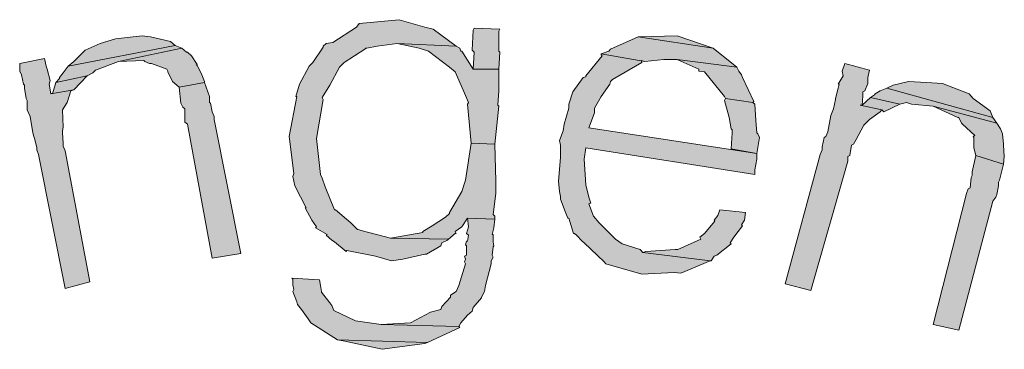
# Model space of a CAD drawing. Header units: millimetres. Extents: x -15 to 226, y -21 to 63.
# Tile 55 of 62: x 198.788 to 199.826, y -13.036 to -12.689. Entities that reach past the tile are written whole.
import ezdxf

# ---------------------------------------------------------------- set-up
doc = ezdxf.new("R2010")
doc.units = ezdxf.units.MM
doc.layers.add('STEMPEL', color=7, linetype='Continuous')

# ---------------------------------------------------------------- blocks, each defined once
blk = doc.blocks.new('2411')
at = {"layer": 'STEMPEL'}
for points in [[(-24.773, 6.531), (-24.756, 6.526), (-24.744, 6.528), (-24.721, 6.533), (-24.719, 6.533), (-24.704, 6.542), (-24.703, 6.545), (-24.697, 6.548), (-24.696, 6.549), (-24.757, 6.55), (-24.788, 6.558), (-24.791, 6.559), (-24.792, 6.559), (-24.799, 6.566), (-24.815, 6.58), (-24.816, 6.58), (-24.826, 6.604), (-24.829, 6.613), (-24.831, 6.617), (-24.835, 6.655), (-24.828, 6.696), (-24.829, 6.698), (-24.821, 6.711), (-24.811, 6.73), (-24.806, 6.735), (-24.784, 6.749), (-24.783, 6.75), (-24.782, 6.75), (-24.771, 6.752), (-24.75, 6.755), (-24.688, 6.752), (-24.712, 6.77), (-24.721, 6.772), (-24.748, 6.78), (-24.79, 6.776), (-24.793, 6.772), (-24.818, 6.756), (-24.825, 6.755), (-24.828, 6.752), (-24.828, 6.751), (-24.839, 6.735), (-24.843, 6.731), (-24.853, 6.712), (-24.857, 6.699), (-24.856, 6.699), (-24.864, 6.657), (-24.859, 6.618), (-24.86, 6.615), (-24.858, 6.605), (-24.846, 6.582), (-24.847, 6.582), (-24.84, 6.569), (-24.835, 6.562), (-24.836, 6.561), (-24.824, 6.554), (-24.825, 6.553), (-24.819, 6.548), (-24.816, 6.546), (-24.804, 6.536), (-24.803, 6.537)], [(-24.773, 6.531), (-24.756, 6.526), (-24.744, 6.528), (-24.721, 6.533), (-24.719, 6.533), (-24.704, 6.542), (-24.703, 6.545), (-24.697, 6.548), (-24.696, 6.549), (-24.757, 6.55), (-24.788, 6.558), (-24.791, 6.559), (-24.792, 6.559), (-24.799, 6.566), (-24.815, 6.58), (-24.816, 6.58), (-24.826, 6.604), (-24.829, 6.613), (-24.831, 6.617), (-24.835, 6.655), (-24.828, 6.696), (-24.829, 6.698), (-24.821, 6.711), (-24.811, 6.73), (-24.806, 6.735), (-24.784, 6.749), (-24.783, 6.75), (-24.782, 6.75), (-24.771, 6.752), (-24.75, 6.755), (-24.688, 6.752), (-24.712, 6.77), (-24.721, 6.772), (-24.748, 6.78), (-24.79, 6.776), (-24.793, 6.772), (-24.818, 6.756), (-24.825, 6.755), (-24.828, 6.752), (-24.828, 6.751), (-24.839, 6.735), (-24.843, 6.731), (-24.853, 6.712), (-24.857, 6.699), (-24.856, 6.699), (-24.864, 6.657), (-24.859, 6.618), (-24.86, 6.615), (-24.858, 6.605), (-24.846, 6.582), (-24.847, 6.582), (-24.84, 6.569), (-24.835, 6.562), (-24.836, 6.561), (-24.824, 6.554), (-24.825, 6.553), (-24.819, 6.548), (-24.816, 6.546), (-24.804, 6.536), (-24.803, 6.537)], [(-24.669, 6.746), (-24.67, 6.728), (-24.643, 6.728), (-24.642, 6.746), (-24.643, 6.747), (-24.643, 6.768), (-24.642, 6.77), (-24.669, 6.771), (-24.67, 6.769), (-24.671, 6.748)], [(-24.669, 6.746), (-24.67, 6.728), (-24.643, 6.728), (-24.642, 6.746), (-24.643, 6.747), (-24.643, 6.768), (-24.642, 6.77), (-24.669, 6.771), (-24.67, 6.769), (-24.671, 6.748)], [(-25.091, 6.736), (-25.097, 6.731), (-24.984, 6.753), (-24.989, 6.757), (-25.01, 6.762), (-25.019, 6.763), (-25.047, 6.76), (-25.063, 6.755), (-25.079, 6.748)], [(-25.091, 6.736), (-25.097, 6.731), (-24.984, 6.753), (-24.989, 6.757), (-25.01, 6.762), (-25.019, 6.763), (-25.047, 6.76), (-25.063, 6.755), (-25.079, 6.748)], [(-24.527, 6.747), (-24.535, 6.744), (-24.489, 6.736), (-24.469, 6.738), (-24.455, 6.738), (-24.392, 6.73), (-24.417, 6.75), (-24.496, 6.762), (-24.525, 6.749)], [(-24.527, 6.747), (-24.535, 6.744), (-24.489, 6.736), (-24.469, 6.738), (-24.455, 6.738), (-24.392, 6.73), (-24.417, 6.75), (-24.496, 6.762), (-24.525, 6.749)], [(-24.495, 6.762), (-24.496, 6.762), (-24.417, 6.75), (-24.455, 6.763)], [(-24.495, 6.762), (-24.496, 6.762), (-24.417, 6.75), (-24.455, 6.763)], [(-25.11, 6.714), (-25.077, 6.721), (-25.071, 6.724), (-25.068, 6.727), (-25.044, 6.736), (-24.977, 6.75), (-24.984, 6.753), (-25.097, 6.731), (-25.102, 6.724), (-25.106, 6.719), (-25.106, 6.718)], [(-25.11, 6.714), (-25.077, 6.721), (-25.071, 6.724), (-25.068, 6.727), (-25.044, 6.736), (-24.977, 6.75), (-24.984, 6.753), (-25.097, 6.731), (-25.102, 6.724), (-25.106, 6.719), (-25.106, 6.718)], [(-24.98, 6.709), (-24.953, 6.714), (-24.953, 6.715), (-24.956, 6.722), (-24.961, 6.732), (-24.962, 6.732), (-24.961, 6.733), (-24.967, 6.742), (-24.971, 6.746), (-24.972, 6.746), (-24.977, 6.75), (-25.044, 6.736), (-25.017, 6.737), (-25.016, 6.736), (-25.011, 6.734), (-25.009, 6.734), (-24.993, 6.728), (-24.992, 6.726), (-24.992, 6.725), (-24.987, 6.715)], [(-24.98, 6.709), (-24.953, 6.714), (-24.953, 6.715), (-24.956, 6.722), (-24.961, 6.732), (-24.962, 6.732), (-24.961, 6.733), (-24.967, 6.742), (-24.971, 6.746), (-24.972, 6.746), (-24.977, 6.75), (-25.044, 6.736), (-25.017, 6.737), (-25.016, 6.736), (-25.011, 6.734), (-25.009, 6.734), (-24.993, 6.728), (-24.992, 6.726), (-24.992, 6.725), (-24.987, 6.715)], [(-24.672, 6.65), (-24.647, 6.649), (-24.643, 6.689), (-24.644, 6.69), (-24.643, 6.705), (-24.643, 6.724), (-24.643, 6.728), (-24.67, 6.728), (-24.682, 6.747), (-24.683, 6.747), (-24.684, 6.75), (-24.688, 6.752), (-24.75, 6.755), (-24.727, 6.75), (-24.717, 6.747), (-24.695, 6.73), (-24.689, 6.725), (-24.68, 6.705), (-24.675, 6.693), (-24.676, 6.691)], [(-24.672, 6.65), (-24.647, 6.649), (-24.643, 6.689), (-24.644, 6.69), (-24.643, 6.705), (-24.643, 6.724), (-24.643, 6.728), (-24.67, 6.728), (-24.682, 6.747), (-24.683, 6.747), (-24.684, 6.75), (-24.688, 6.752), (-24.75, 6.755), (-24.727, 6.75), (-24.717, 6.747), (-24.695, 6.73), (-24.689, 6.725), (-24.68, 6.705), (-24.675, 6.693), (-24.676, 6.691)], [(-25.128, 6.638), (-25.1, 6.497), (-25.074, 6.504), (-25.1, 6.642), (-25.102, 6.647), (-25.102, 6.65), (-25.103, 6.661), (-25.103, 6.663), (-25.102, 6.667), (-25.103, 6.685), (-25.098, 6.693), (-25.094, 6.705), (-25.091, 6.706), (-25.115, 6.702), (-25.117, 6.712), (-25.116, 6.716), (-25.119, 6.728), (-25.12, 6.731), (-25.122, 6.739), (-25.148, 6.734), (-25.148, 6.726), (-25.146, 6.722), (-25.144, 6.712), (-25.143, 6.711), (-25.143, 6.708), (-25.141, 6.697), (-25.14, 6.695), (-25.14, 6.685), (-25.137, 6.678), (-25.134, 6.661), (-25.133, 6.657), (-25.132, 6.654), (-25.13, 6.645), (-25.13, 6.643)], [(-25.128, 6.638), (-25.1, 6.497), (-25.074, 6.504), (-25.1, 6.642), (-25.102, 6.647), (-25.102, 6.65), (-25.103, 6.661), (-25.103, 6.663), (-25.102, 6.667), (-25.103, 6.685), (-25.098, 6.693), (-25.094, 6.705), (-25.091, 6.706), (-25.115, 6.702), (-25.117, 6.712), (-25.116, 6.716), (-25.119, 6.728), (-25.12, 6.731), (-25.122, 6.739), (-25.148, 6.734), (-25.148, 6.726), (-25.146, 6.722), (-25.144, 6.712), (-25.143, 6.711), (-25.143, 6.708), (-25.141, 6.697), (-25.14, 6.695), (-25.14, 6.685), (-25.137, 6.678), (-25.134, 6.661), (-25.133, 6.657), (-25.132, 6.654), (-25.13, 6.645), (-25.13, 6.643)], [(-24.53, 6.523), (-24.492, 6.512), (-24.458, 6.514), (-24.451, 6.513), (-24.42, 6.526), (-24.491, 6.535), (-24.494, 6.538), (-24.513, 6.544), (-24.52, 6.549), (-24.535, 6.564), (-24.537, 6.566), (-24.543, 6.573), (-24.548, 6.586), (-24.546, 6.587), (-24.548, 6.593), (-24.551, 6.606), (-24.553, 6.633), (-24.551, 6.645), (-24.373, 6.617), (-24.373, 6.622), (-24.371, 6.633), (-24.371, 6.639), (-24.548, 6.666), (-24.542, 6.682), (-24.542, 6.686), (-24.542, 6.687), (-24.535, 6.699), (-24.526, 6.712), (-24.525, 6.715), (-24.523, 6.717), (-24.492, 6.735), (-24.493, 6.737), (-24.489, 6.736), (-24.535, 6.744), (-24.535, 6.743), (-24.534, 6.742), (-24.551, 6.721), (-24.551, 6.72), (-24.554, 6.719), (-24.565, 6.704), (-24.569, 6.691), (-24.569, 6.69), (-24.569, 6.687), (-24.574, 6.67), (-24.575, 6.663), (-24.579, 6.653), (-24.578, 6.648), (-24.578, 6.635), (-24.58, 6.61), (-24.579, 6.599), (-24.578, 6.594), (-24.578, 6.591), (-24.573, 6.578), (-24.57, 6.571), (-24.569, 6.571), (-24.564, 6.555), (-24.563, 6.555), (-24.561, 6.553), (-24.555, 6.547), (-24.553, 6.545), (-24.532, 6.525)], [(-24.53, 6.523), (-24.492, 6.512), (-24.458, 6.514), (-24.451, 6.513), (-24.42, 6.526), (-24.491, 6.535), (-24.494, 6.538), (-24.513, 6.544), (-24.52, 6.549), (-24.535, 6.564), (-24.537, 6.566), (-24.543, 6.573), (-24.548, 6.586), (-24.546, 6.587), (-24.548, 6.593), (-24.551, 6.606), (-24.553, 6.633), (-24.551, 6.645), (-24.373, 6.617), (-24.373, 6.622), (-24.371, 6.633), (-24.371, 6.639), (-24.548, 6.666), (-24.542, 6.682), (-24.542, 6.686), (-24.542, 6.687), (-24.535, 6.699), (-24.526, 6.712), (-24.525, 6.715), (-24.523, 6.717), (-24.492, 6.735), (-24.493, 6.737), (-24.489, 6.736), (-24.535, 6.744), (-24.535, 6.743), (-24.534, 6.742), (-24.551, 6.721), (-24.551, 6.72), (-24.554, 6.719), (-24.565, 6.704), (-24.569, 6.691), (-24.569, 6.69), (-24.569, 6.687), (-24.574, 6.67), (-24.575, 6.663), (-24.579, 6.653), (-24.578, 6.648), (-24.578, 6.635), (-24.58, 6.61), (-24.579, 6.599), (-24.578, 6.594), (-24.578, 6.591), (-24.573, 6.578), (-24.57, 6.571), (-24.569, 6.571), (-24.564, 6.555), (-24.563, 6.555), (-24.561, 6.553), (-24.555, 6.547), (-24.553, 6.545), (-24.532, 6.525)], [(-24.405, 6.699), (-24.404, 6.697), (-24.375, 6.693), (-24.374, 6.694), (-24.386, 6.719), (-24.387, 6.722), (-24.39, 6.726), (-24.392, 6.73), (-24.455, 6.738), (-24.448, 6.735), (-24.432, 6.728), (-24.432, 6.726), (-24.426, 6.725)], [(-24.405, 6.699), (-24.404, 6.697), (-24.375, 6.693), (-24.374, 6.694), (-24.386, 6.719), (-24.387, 6.722), (-24.39, 6.726), (-24.392, 6.73), (-24.455, 6.738), (-24.448, 6.735), (-24.432, 6.728), (-24.432, 6.726), (-24.426, 6.725)], [(-24.304, 6.638), (-24.341, 6.502), (-24.314, 6.495), (-24.275, 6.631), (-24.275, 6.636), (-24.273, 6.637), (-24.271, 6.648), (-24.269, 6.649), (-24.266, 6.654), (-24.258, 6.669), (-24.252, 6.675), (-24.241, 6.683), (-24.239, 6.685), (-24.262, 6.69), (-24.26, 6.69), (-24.259, 6.7), (-24.259, 6.704), (-24.257, 6.705), (-24.254, 6.713), (-24.254, 6.719), (-24.252, 6.727), (-24.278, 6.734), (-24.281, 6.726), (-24.28, 6.721), (-24.285, 6.712), (-24.284, 6.712), (-24.285, 6.708), (-24.288, 6.697), (-24.288, 6.696), (-24.29, 6.686), (-24.293, 6.679), (-24.296, 6.662), (-24.298, 6.657), (-24.3, 6.656), (-24.302, 6.646), (-24.302, 6.643)], [(-24.304, 6.638), (-24.341, 6.502), (-24.314, 6.495), (-24.275, 6.631), (-24.275, 6.636), (-24.273, 6.637), (-24.271, 6.648), (-24.269, 6.649), (-24.266, 6.654), (-24.258, 6.669), (-24.252, 6.675), (-24.241, 6.683), (-24.239, 6.685), (-24.262, 6.69), (-24.26, 6.69), (-24.259, 6.7), (-24.259, 6.704), (-24.257, 6.705), (-24.254, 6.713), (-24.254, 6.719), (-24.252, 6.727), (-24.278, 6.734), (-24.281, 6.726), (-24.28, 6.721), (-24.285, 6.712), (-24.284, 6.712), (-24.285, 6.708), (-24.288, 6.697), (-24.288, 6.696), (-24.29, 6.686), (-24.293, 6.679), (-24.296, 6.662), (-24.298, 6.657), (-24.3, 6.656), (-24.302, 6.646), (-24.302, 6.643)], [(-25.113, 6.703), (-25.115, 6.702), (-25.091, 6.706), (-25.077, 6.721), (-25.11, 6.714)], [(-25.113, 6.703), (-25.115, 6.702), (-25.091, 6.706), (-25.077, 6.721), (-25.11, 6.714)], [(-24.971, 6.67), (-24.945, 6.529), (-24.915, 6.534), (-24.943, 6.675), (-24.943, 6.678), (-24.945, 6.683), (-24.947, 6.692), (-24.948, 6.693), (-24.948, 6.699), (-24.953, 6.714), (-24.98, 6.709), (-24.978, 6.692), (-24.976, 6.688), (-24.974, 6.686), (-24.974, 6.676), (-24.974, 6.672)], [(-24.971, 6.67), (-24.945, 6.529), (-24.915, 6.534), (-24.943, 6.675), (-24.943, 6.678), (-24.945, 6.683), (-24.947, 6.692), (-24.948, 6.693), (-24.948, 6.699), (-24.953, 6.714), (-24.98, 6.709), (-24.978, 6.692), (-24.976, 6.688), (-24.974, 6.686), (-24.974, 6.676), (-24.974, 6.672)], [(-24.251, 6.698), (-24.22, 6.691), (-24.213, 6.693), (-24.208, 6.691), (-24.185, 6.689), (-24.118, 6.671), (-24.122, 6.677), (-24.234, 6.708), (-24.241, 6.705), (-24.246, 6.702), (-24.247, 6.701)], [(-24.251, 6.698), (-24.22, 6.691), (-24.213, 6.693), (-24.208, 6.691), (-24.185, 6.689), (-24.118, 6.671), (-24.122, 6.677), (-24.234, 6.708), (-24.241, 6.705), (-24.246, 6.702), (-24.247, 6.701)], [(-24.227, 6.711), (-24.234, 6.708), (-24.122, 6.677), (-24.125, 6.684), (-24.143, 6.697), (-24.147, 6.702), (-24.175, 6.713), (-24.192, 6.714), (-24.211, 6.715)], [(-24.227, 6.711), (-24.234, 6.708), (-24.122, 6.677), (-24.125, 6.684), (-24.143, 6.697), (-24.147, 6.702), (-24.175, 6.713), (-24.192, 6.714), (-24.211, 6.715)], [(-24.397, 6.661), (-24.398, 6.644), (-24.371, 6.639), (-24.368, 6.656), (-24.37, 6.66), (-24.371, 6.661), (-24.372, 6.674), (-24.373, 6.691), (-24.375, 6.693), (-24.404, 6.697), (-24.405, 6.695), (-24.4, 6.677), (-24.398, 6.665), (-24.397, 6.664)], [(-24.397, 6.661), (-24.398, 6.644), (-24.371, 6.639), (-24.368, 6.656), (-24.37, 6.66), (-24.371, 6.661), (-24.372, 6.674), (-24.373, 6.691), (-24.375, 6.693), (-24.404, 6.697), (-24.405, 6.695), (-24.4, 6.677), (-24.398, 6.665), (-24.397, 6.664)], [(-24.26, 6.69), (-24.262, 6.69), (-24.239, 6.685), (-24.237, 6.683), (-24.22, 6.691), (-24.251, 6.698)], [(-24.26, 6.69), (-24.262, 6.69), (-24.239, 6.685), (-24.237, 6.683), (-24.22, 6.691), (-24.251, 6.698)], [(-24.14, 6.637), (-24.111, 6.628), (-24.11, 6.636), (-24.111, 6.648), (-24.111, 6.649), (-24.112, 6.66), (-24.114, 6.665), (-24.118, 6.671), (-24.185, 6.689), (-24.159, 6.677), (-24.158, 6.677), (-24.155, 6.671), (-24.154, 6.67), (-24.141, 6.658), (-24.143, 6.657), (-24.142, 6.656), (-24.142, 6.645)], [(-24.14, 6.637), (-24.111, 6.628), (-24.11, 6.636), (-24.111, 6.648), (-24.111, 6.649), (-24.112, 6.66), (-24.114, 6.665), (-24.118, 6.671), (-24.185, 6.689), (-24.159, 6.677), (-24.158, 6.677), (-24.155, 6.671), (-24.154, 6.67), (-24.141, 6.658), (-24.143, 6.657), (-24.142, 6.656), (-24.142, 6.645)], [(-24.723, 6.556), (-24.757, 6.55), (-24.696, 6.549), (-24.689, 6.555), (-24.688, 6.555), (-24.689, 6.557), (-24.682, 6.562), (-24.676, 6.571), (-24.647, 6.57), (-24.647, 6.573), (-24.649, 6.575), (-24.646, 6.597), (-24.646, 6.607), (-24.646, 6.61), (-24.647, 6.649), (-24.672, 6.65), (-24.678, 6.611), (-24.679, 6.608), (-24.682, 6.599), (-24.695, 6.577), (-24.695, 6.576), (-24.699, 6.572), (-24.713, 6.563), (-24.723, 6.557)], [(-24.723, 6.556), (-24.757, 6.55), (-24.696, 6.549), (-24.689, 6.555), (-24.688, 6.555), (-24.689, 6.557), (-24.682, 6.562), (-24.676, 6.571), (-24.647, 6.57), (-24.647, 6.573), (-24.649, 6.575), (-24.646, 6.597), (-24.646, 6.607), (-24.646, 6.61), (-24.647, 6.649), (-24.672, 6.65), (-24.678, 6.611), (-24.679, 6.608), (-24.682, 6.599), (-24.695, 6.577), (-24.695, 6.576), (-24.699, 6.572), (-24.713, 6.563), (-24.723, 6.557)], [(-24.15, 6.597), (-24.185, 6.459), (-24.158, 6.453), (-24.122, 6.589), (-24.119, 6.593), (-24.118, 6.596), (-24.116, 6.605), (-24.116, 6.609), (-24.115, 6.611), (-24.111, 6.628), (-24.14, 6.637), (-24.144, 6.62), (-24.144, 6.616), (-24.145, 6.614), (-24.146, 6.603), (-24.148, 6.602)], [(-24.15, 6.597), (-24.185, 6.459), (-24.158, 6.453), (-24.122, 6.589), (-24.119, 6.593), (-24.118, 6.596), (-24.116, 6.605), (-24.116, 6.609), (-24.115, 6.611), (-24.111, 6.628), (-24.14, 6.637), (-24.144, 6.62), (-24.144, 6.616), (-24.145, 6.614), (-24.146, 6.603), (-24.148, 6.602)], [(-24.736, 6.461), (-24.767, 6.459), (-24.685, 6.457), (-24.683, 6.461), (-24.676, 6.469), (-24.671, 6.473), (-24.67, 6.477), (-24.661, 6.487), (-24.661, 6.488), (-24.658, 6.494), (-24.657, 6.5), (-24.651, 6.523), (-24.651, 6.526), (-24.649, 6.53), (-24.65, 6.532), (-24.649, 6.541), (-24.648, 6.542), (-24.649, 6.546), (-24.649, 6.554), (-24.65, 6.554), (-24.648, 6.561), (-24.647, 6.57), (-24.676, 6.571), (-24.675, 6.562), (-24.677, 6.555), (-24.675, 6.553), (-24.676, 6.547), (-24.677, 6.547), (-24.678, 6.543), (-24.677, 6.542), (-24.677, 6.532), (-24.679, 6.531), (-24.678, 6.528), (-24.679, 6.525), (-24.678, 6.523), (-24.685, 6.5), (-24.688, 6.494), (-24.694, 6.49), (-24.694, 6.488), (-24.703, 6.478), (-24.704, 6.475), (-24.715, 6.472)], [(-24.736, 6.461), (-24.767, 6.459), (-24.685, 6.457), (-24.683, 6.461), (-24.676, 6.469), (-24.671, 6.473), (-24.67, 6.477), (-24.661, 6.487), (-24.661, 6.488), (-24.658, 6.494), (-24.657, 6.5), (-24.651, 6.523), (-24.651, 6.526), (-24.649, 6.53), (-24.65, 6.532), (-24.649, 6.541), (-24.648, 6.542), (-24.649, 6.546), (-24.649, 6.554), (-24.65, 6.554), (-24.648, 6.561), (-24.647, 6.57), (-24.676, 6.571), (-24.675, 6.562), (-24.677, 6.555), (-24.675, 6.553), (-24.676, 6.547), (-24.677, 6.547), (-24.678, 6.543), (-24.677, 6.542), (-24.677, 6.532), (-24.679, 6.531), (-24.678, 6.528), (-24.679, 6.525), (-24.678, 6.523), (-24.685, 6.5), (-24.688, 6.494), (-24.694, 6.49), (-24.694, 6.488), (-24.703, 6.478), (-24.704, 6.475), (-24.715, 6.472)], [(-24.488, 6.536), (-24.491, 6.535), (-24.42, 6.526), (-24.419, 6.526), (-24.416, 6.531), (-24.413, 6.532), (-24.398, 6.544), (-24.399, 6.545), (-24.395, 6.551), (-24.386, 6.563), (-24.387, 6.564), (-24.384, 6.569), (-24.383, 6.577), (-24.41, 6.58), (-24.412, 6.574), (-24.416, 6.569), (-24.415, 6.568), (-24.426, 6.555), (-24.431, 6.551), (-24.43, 6.549), (-24.454, 6.538), (-24.457, 6.538)], [(-24.488, 6.536), (-24.491, 6.535), (-24.42, 6.526), (-24.419, 6.526), (-24.416, 6.531), (-24.413, 6.532), (-24.398, 6.544), (-24.399, 6.545), (-24.395, 6.551), (-24.386, 6.563), (-24.387, 6.564), (-24.384, 6.569), (-24.383, 6.577), (-24.41, 6.58), (-24.412, 6.574), (-24.416, 6.569), (-24.415, 6.568), (-24.426, 6.555), (-24.431, 6.551), (-24.43, 6.549), (-24.454, 6.538), (-24.457, 6.538)], [(-24.841, 6.461), (-24.813, 6.443), (-24.718, 6.44), (-24.684, 6.456), (-24.685, 6.457), (-24.767, 6.459), (-24.794, 6.463), (-24.817, 6.474), (-24.819, 6.479), (-24.821, 6.482), (-24.83, 6.493), (-24.83, 6.494), (-24.831, 6.5), (-24.832, 6.506), (-24.861, 6.508), (-24.86, 6.507), (-24.86, 6.501), (-24.859, 6.496), (-24.86, 6.494), (-24.856, 6.483), (-24.855, 6.48), (-24.851, 6.475), (-24.844, 6.465)], [(-24.841, 6.461), (-24.813, 6.443), (-24.718, 6.44), (-24.684, 6.456), (-24.685, 6.457), (-24.767, 6.459), (-24.794, 6.463), (-24.817, 6.474), (-24.819, 6.479), (-24.821, 6.482), (-24.83, 6.493), (-24.83, 6.494), (-24.831, 6.5), (-24.832, 6.506), (-24.861, 6.508), (-24.86, 6.507), (-24.86, 6.501), (-24.859, 6.496), (-24.86, 6.494), (-24.856, 6.483), (-24.855, 6.48), (-24.851, 6.475), (-24.844, 6.465)], [(-24.807, 6.442), (-24.766, 6.433), (-24.721, 6.439), (-24.718, 6.44), (-24.813, 6.443)], [(-24.807, 6.442), (-24.766, 6.433), (-24.721, 6.439), (-24.718, 6.44), (-24.813, 6.443)]]:
    blk.add_hatch(color=1, dxfattribs=at).paths.add_polyline_path(points)
at = {"layer": 'STEMPEL', "color": 1, "linetype": 'Continuous', "lineweight": 13, "flags": 128}
for points in [[(-24.773, 6.531), (-24.756, 6.526), (-24.744, 6.528), (-24.721, 6.533), (-24.719, 6.533), (-24.704, 6.542), (-24.704, 6.542), (-24.703, 6.545), (-24.697, 6.548), (-24.696, 6.549), (-24.757, 6.55), (-24.788, 6.558), (-24.791, 6.559), (-24.792, 6.559), (-24.799, 6.566), (-24.815, 6.58), (-24.816, 6.58), (-24.826, 6.604), (-24.829, 6.613), (-24.831, 6.617), (-24.835, 6.655), (-24.835, 6.655), (-24.828, 6.696), (-24.829, 6.698), (-24.821, 6.711), (-24.811, 6.73), (-24.806, 6.735), (-24.784, 6.749), (-24.784, 6.749), (-24.783, 6.75), (-24.782, 6.75), (-24.771, 6.752), (-24.75, 6.755), (-24.688, 6.752), (-24.712, 6.77), (-24.721, 6.772), (-24.748, 6.78), (-24.79, 6.776), (-24.793, 6.772), (-24.818, 6.756), (-24.825, 6.755), (-24.828, 6.752), (-24.828, 6.752), (-24.828, 6.751), (-24.839, 6.735), (-24.843, 6.731), (-24.853, 6.712), (-24.857, 6.699), (-24.856, 6.699), (-24.864, 6.657), (-24.864, 6.657), (-24.859, 6.618), (-24.86, 6.615), (-24.858, 6.605), (-24.846, 6.582), (-24.847, 6.582), (-24.84, 6.569), (-24.835, 6.562), (-24.836, 6.561), (-24.836, 6.561), (-24.824, 6.554), (-24.825, 6.553), (-24.819, 6.548), (-24.816, 6.546), (-24.804, 6.536), (-24.803, 6.537), (-24.773, 6.531)], [(-24.773, 6.531), (-24.756, 6.526), (-24.744, 6.528), (-24.721, 6.533), (-24.719, 6.533), (-24.704, 6.542), (-24.704, 6.542), (-24.703, 6.545), (-24.697, 6.548), (-24.696, 6.549), (-24.757, 6.55), (-24.788, 6.558), (-24.791, 6.559), (-24.792, 6.559), (-24.799, 6.566), (-24.815, 6.58), (-24.816, 6.58), (-24.826, 6.604), (-24.829, 6.613), (-24.831, 6.617), (-24.835, 6.655), (-24.835, 6.655), (-24.828, 6.696), (-24.829, 6.698), (-24.821, 6.711), (-24.811, 6.73), (-24.806, 6.735), (-24.784, 6.749), (-24.784, 6.749), (-24.783, 6.75), (-24.782, 6.75), (-24.771, 6.752), (-24.75, 6.755), (-24.688, 6.752), (-24.712, 6.77), (-24.721, 6.772), (-24.748, 6.78), (-24.79, 6.776), (-24.793, 6.772), (-24.818, 6.756), (-24.825, 6.755), (-24.828, 6.752), (-24.828, 6.752), (-24.828, 6.751), (-24.839, 6.735), (-24.843, 6.731), (-24.853, 6.712), (-24.857, 6.699), (-24.856, 6.699), (-24.864, 6.657), (-24.864, 6.657), (-24.859, 6.618), (-24.86, 6.615), (-24.858, 6.605), (-24.846, 6.582), (-24.847, 6.582), (-24.84, 6.569), (-24.835, 6.562), (-24.836, 6.561), (-24.836, 6.561), (-24.824, 6.554), (-24.825, 6.553), (-24.819, 6.548), (-24.816, 6.546), (-24.804, 6.536), (-24.803, 6.537), (-24.773, 6.531)], [(-24.669, 6.746), (-24.67, 6.728), (-24.643, 6.728), (-24.642, 6.746), (-24.642, 6.746), (-24.642, 6.746), (-24.643, 6.747), (-24.643, 6.768), (-24.642, 6.77), (-24.669, 6.771), (-24.67, 6.769), (-24.671, 6.748), (-24.669, 6.746), (-24.669, 6.746), (-24.669, 6.746)], [(-24.669, 6.746), (-24.67, 6.728), (-24.643, 6.728), (-24.642, 6.746), (-24.642, 6.746), (-24.642, 6.746), (-24.643, 6.747), (-24.643, 6.768), (-24.642, 6.77), (-24.669, 6.771), (-24.67, 6.769), (-24.671, 6.748), (-24.669, 6.746), (-24.669, 6.746), (-24.669, 6.746)], [(-25.091, 6.736), (-25.097, 6.731), (-24.984, 6.753), (-24.989, 6.757), (-25.01, 6.762), (-25.019, 6.763), (-25.047, 6.76), (-25.063, 6.755), (-25.079, 6.748), (-25.091, 6.736)], [(-25.091, 6.736), (-25.097, 6.731), (-24.984, 6.753), (-24.989, 6.757), (-25.01, 6.762), (-25.019, 6.763), (-25.047, 6.76), (-25.063, 6.755), (-25.079, 6.748), (-25.091, 6.736)], [(-24.527, 6.747), (-24.535, 6.744), (-24.489, 6.736), (-24.469, 6.738), (-24.469, 6.738), (-24.455, 6.738), (-24.392, 6.73), (-24.417, 6.75), (-24.496, 6.762), (-24.525, 6.749), (-24.527, 6.747)], [(-24.527, 6.747), (-24.535, 6.744), (-24.489, 6.736), (-24.469, 6.738), (-24.469, 6.738), (-24.455, 6.738), (-24.392, 6.73), (-24.417, 6.75), (-24.496, 6.762), (-24.525, 6.749), (-24.527, 6.747)], [(-24.495, 6.762), (-24.496, 6.762), (-24.417, 6.75), (-24.417, 6.75), (-24.455, 6.763), (-24.455, 6.763), (-24.495, 6.762)], [(-24.495, 6.762), (-24.496, 6.762), (-24.417, 6.75), (-24.417, 6.75), (-24.455, 6.763), (-24.455, 6.763), (-24.495, 6.762)], [(-25.11, 6.714), (-25.11, 6.714), (-25.077, 6.721), (-25.077, 6.721), (-25.071, 6.724), (-25.068, 6.727), (-25.044, 6.736), (-24.977, 6.75), (-24.984, 6.753), (-25.097, 6.731), (-25.102, 6.724), (-25.106, 6.719), (-25.106, 6.718), (-25.11, 6.714)], [(-25.11, 6.714), (-25.11, 6.714), (-25.077, 6.721), (-25.077, 6.721), (-25.071, 6.724), (-25.068, 6.727), (-25.044, 6.736), (-24.977, 6.75), (-24.984, 6.753), (-25.097, 6.731), (-25.102, 6.724), (-25.106, 6.719), (-25.106, 6.718), (-25.11, 6.714)], [(-24.98, 6.709), (-24.98, 6.709), (-24.953, 6.714), (-24.953, 6.715), (-24.956, 6.722), (-24.961, 6.732), (-24.962, 6.732), (-24.961, 6.733), (-24.967, 6.742), (-24.967, 6.742), (-24.971, 6.746), (-24.972, 6.746), (-24.977, 6.75), (-25.044, 6.736), (-25.017, 6.737), (-25.016, 6.736), (-25.011, 6.734), (-25.009, 6.734), (-24.993, 6.728), (-24.992, 6.726), (-24.992, 6.725), (-24.987, 6.715), (-24.98, 6.709)], [(-24.98, 6.709), (-24.98, 6.709), (-24.953, 6.714), (-24.953, 6.715), (-24.956, 6.722), (-24.961, 6.732), (-24.962, 6.732), (-24.961, 6.733), (-24.967, 6.742), (-24.967, 6.742), (-24.971, 6.746), (-24.972, 6.746), (-24.977, 6.75), (-25.044, 6.736), (-25.017, 6.737), (-25.016, 6.736), (-25.011, 6.734), (-25.009, 6.734), (-24.993, 6.728), (-24.992, 6.726), (-24.992, 6.725), (-24.987, 6.715), (-24.98, 6.709)], [(-24.672, 6.65), (-24.672, 6.65), (-24.647, 6.649), (-24.647, 6.649), (-24.643, 6.689), (-24.644, 6.69), (-24.643, 6.705), (-24.643, 6.724), (-24.643, 6.728), (-24.67, 6.728), (-24.682, 6.747), (-24.682, 6.747), (-24.683, 6.747), (-24.683, 6.747), (-24.684, 6.75), (-24.688, 6.752), (-24.75, 6.755), (-24.727, 6.75), (-24.717, 6.747), (-24.717, 6.747), (-24.717, 6.747), (-24.695, 6.73), (-24.689, 6.725), (-24.68, 6.705), (-24.675, 6.693), (-24.676, 6.691), (-24.672, 6.65)], [(-24.672, 6.65), (-24.672, 6.65), (-24.647, 6.649), (-24.647, 6.649), (-24.643, 6.689), (-24.644, 6.69), (-24.643, 6.705), (-24.643, 6.724), (-24.643, 6.728), (-24.67, 6.728), (-24.682, 6.747), (-24.682, 6.747), (-24.683, 6.747), (-24.683, 6.747), (-24.684, 6.75), (-24.688, 6.752), (-24.75, 6.755), (-24.727, 6.75), (-24.717, 6.747), (-24.717, 6.747), (-24.717, 6.747), (-24.695, 6.73), (-24.689, 6.725), (-24.68, 6.705), (-24.675, 6.693), (-24.676, 6.691), (-24.672, 6.65)], [(-25.128, 6.638), (-25.1, 6.497), (-25.074, 6.504), (-25.1, 6.642), (-25.102, 6.647), (-25.102, 6.65), (-25.103, 6.661), (-25.103, 6.663), (-25.102, 6.667), (-25.103, 6.685), (-25.103, 6.685), (-25.098, 6.693), (-25.094, 6.705), (-25.091, 6.706), (-25.115, 6.702), (-25.115, 6.702), (-25.117, 6.712), (-25.117, 6.712), (-25.116, 6.716), (-25.116, 6.716), (-25.119, 6.728), (-25.12, 6.731), (-25.122, 6.739), (-25.148, 6.734), (-25.148, 6.726), (-25.146, 6.722), (-25.144, 6.712), (-25.143, 6.711), (-25.143, 6.708), (-25.143, 6.708), (-25.141, 6.697), (-25.141, 6.697), (-25.14, 6.695), (-25.14, 6.685), (-25.137, 6.678), (-25.137, 6.678), (-25.134, 6.661), (-25.133, 6.657), (-25.132, 6.654), (-25.13, 6.645), (-25.13, 6.643), (-25.128, 6.638)], [(-25.128, 6.638), (-25.1, 6.497), (-25.074, 6.504), (-25.1, 6.642), (-25.102, 6.647), (-25.102, 6.65), (-25.103, 6.661), (-25.103, 6.663), (-25.102, 6.667), (-25.103, 6.685), (-25.103, 6.685), (-25.098, 6.693), (-25.094, 6.705), (-25.091, 6.706), (-25.115, 6.702), (-25.115, 6.702), (-25.117, 6.712), (-25.117, 6.712), (-25.116, 6.716), (-25.116, 6.716), (-25.119, 6.728), (-25.12, 6.731), (-25.122, 6.739), (-25.148, 6.734), (-25.148, 6.726), (-25.146, 6.722), (-25.144, 6.712), (-25.143, 6.711), (-25.143, 6.708), (-25.143, 6.708), (-25.141, 6.697), (-25.141, 6.697), (-25.14, 6.695), (-25.14, 6.685), (-25.137, 6.678), (-25.137, 6.678), (-25.134, 6.661), (-25.133, 6.657), (-25.132, 6.654), (-25.13, 6.645), (-25.13, 6.643), (-25.128, 6.638)], [(-24.53, 6.523), (-24.492, 6.512), (-24.458, 6.514), (-24.451, 6.513), (-24.42, 6.526), (-24.491, 6.535), (-24.494, 6.538), (-24.494, 6.538), (-24.513, 6.544), (-24.52, 6.549), (-24.52, 6.549), (-24.535, 6.564), (-24.537, 6.566), (-24.543, 6.573), (-24.548, 6.586), (-24.546, 6.587), (-24.548, 6.593), (-24.551, 6.606), (-24.553, 6.633), (-24.551, 6.645), (-24.373, 6.617), (-24.373, 6.622), (-24.371, 6.633), (-24.371, 6.639), (-24.548, 6.666), (-24.542, 6.682), (-24.542, 6.686), (-24.542, 6.687), (-24.535, 6.699), (-24.526, 6.712), (-24.525, 6.715), (-24.523, 6.717), (-24.492, 6.735), (-24.493, 6.737), (-24.489, 6.736), (-24.535, 6.744), (-24.535, 6.743), (-24.534, 6.742), (-24.551, 6.721), (-24.551, 6.72), (-24.554, 6.719), (-24.565, 6.704), (-24.569, 6.691), (-24.569, 6.69), (-24.569, 6.687), (-24.574, 6.67), (-24.575, 6.663), (-24.579, 6.653), (-24.578, 6.648), (-24.578, 6.635), (-24.58, 6.61), (-24.579, 6.599), (-24.578, 6.594), (-24.578, 6.591), (-24.573, 6.578), (-24.57, 6.571), (-24.569, 6.571), (-24.564, 6.555), (-24.563, 6.555), (-24.561, 6.553), (-24.555, 6.547), (-24.553, 6.545), (-24.532, 6.525), (-24.53, 6.523)], [(-24.53, 6.523), (-24.492, 6.512), (-24.458, 6.514), (-24.451, 6.513), (-24.42, 6.526), (-24.491, 6.535), (-24.494, 6.538), (-24.494, 6.538), (-24.513, 6.544), (-24.52, 6.549), (-24.52, 6.549), (-24.535, 6.564), (-24.537, 6.566), (-24.543, 6.573), (-24.548, 6.586), (-24.546, 6.587), (-24.548, 6.593), (-24.551, 6.606), (-24.553, 6.633), (-24.551, 6.645), (-24.373, 6.617), (-24.373, 6.622), (-24.371, 6.633), (-24.371, 6.639), (-24.548, 6.666), (-24.542, 6.682), (-24.542, 6.686), (-24.542, 6.687), (-24.535, 6.699), (-24.526, 6.712), (-24.525, 6.715), (-24.523, 6.717), (-24.492, 6.735), (-24.493, 6.737), (-24.489, 6.736), (-24.535, 6.744), (-24.535, 6.743), (-24.534, 6.742), (-24.551, 6.721), (-24.551, 6.72), (-24.554, 6.719), (-24.565, 6.704), (-24.569, 6.691), (-24.569, 6.69), (-24.569, 6.687), (-24.574, 6.67), (-24.575, 6.663), (-24.579, 6.653), (-24.578, 6.648), (-24.578, 6.635), (-24.58, 6.61), (-24.579, 6.599), (-24.578, 6.594), (-24.578, 6.591), (-24.573, 6.578), (-24.57, 6.571), (-24.569, 6.571), (-24.564, 6.555), (-24.563, 6.555), (-24.561, 6.553), (-24.555, 6.547), (-24.553, 6.545), (-24.532, 6.525), (-24.53, 6.523)], [(-24.405, 6.699), (-24.404, 6.697), (-24.375, 6.693), (-24.374, 6.694), (-24.386, 6.719), (-24.387, 6.722), (-24.387, 6.722), (-24.39, 6.726), (-24.392, 6.73), (-24.455, 6.738), (-24.448, 6.735), (-24.432, 6.728), (-24.432, 6.726), (-24.426, 6.725), (-24.405, 6.699)], [(-24.405, 6.699), (-24.404, 6.697), (-24.375, 6.693), (-24.374, 6.694), (-24.386, 6.719), (-24.387, 6.722), (-24.387, 6.722), (-24.39, 6.726), (-24.392, 6.73), (-24.455, 6.738), (-24.448, 6.735), (-24.432, 6.728), (-24.432, 6.726), (-24.426, 6.725), (-24.405, 6.699)], [(-24.304, 6.638), (-24.341, 6.502), (-24.314, 6.495), (-24.275, 6.631), (-24.275, 6.636), (-24.273, 6.637), (-24.271, 6.648), (-24.269, 6.649), (-24.266, 6.654), (-24.258, 6.669), (-24.258, 6.669), (-24.252, 6.675), (-24.241, 6.683), (-24.239, 6.685), (-24.262, 6.69), (-24.26, 6.69), (-24.259, 6.7), (-24.259, 6.7), (-24.259, 6.704), (-24.257, 6.705), (-24.254, 6.713), (-24.254, 6.719), (-24.252, 6.727), (-24.278, 6.734), (-24.281, 6.726), (-24.28, 6.721), (-24.285, 6.712), (-24.284, 6.712), (-24.285, 6.708), (-24.285, 6.708), (-24.288, 6.697), (-24.288, 6.697), (-24.288, 6.696), (-24.29, 6.686), (-24.293, 6.679), (-24.293, 6.679), (-24.296, 6.662), (-24.298, 6.657), (-24.3, 6.656), (-24.302, 6.646), (-24.302, 6.643), (-24.304, 6.638)], [(-24.304, 6.638), (-24.341, 6.502), (-24.314, 6.495), (-24.275, 6.631), (-24.275, 6.636), (-24.273, 6.637), (-24.271, 6.648), (-24.269, 6.649), (-24.266, 6.654), (-24.258, 6.669), (-24.258, 6.669), (-24.252, 6.675), (-24.241, 6.683), (-24.239, 6.685), (-24.262, 6.69), (-24.26, 6.69), (-24.259, 6.7), (-24.259, 6.7), (-24.259, 6.704), (-24.257, 6.705), (-24.254, 6.713), (-24.254, 6.719), (-24.252, 6.727), (-24.278, 6.734), (-24.281, 6.726), (-24.28, 6.721), (-24.285, 6.712), (-24.284, 6.712), (-24.285, 6.708), (-24.285, 6.708), (-24.288, 6.697), (-24.288, 6.697), (-24.288, 6.696), (-24.29, 6.686), (-24.293, 6.679), (-24.293, 6.679), (-24.296, 6.662), (-24.298, 6.657), (-24.3, 6.656), (-24.302, 6.646), (-24.302, 6.643), (-24.304, 6.638)], [(-25.113, 6.703), (-25.115, 6.702), (-25.091, 6.706), (-25.091, 6.706), (-25.077, 6.721), (-25.11, 6.714), (-25.113, 6.703)], [(-25.113, 6.703), (-25.115, 6.702), (-25.091, 6.706), (-25.091, 6.706), (-25.077, 6.721), (-25.11, 6.714), (-25.113, 6.703)], [(-24.971, 6.67), (-24.945, 6.529), (-24.915, 6.534), (-24.943, 6.675), (-24.943, 6.678), (-24.945, 6.683), (-24.947, 6.692), (-24.948, 6.693), (-24.948, 6.699), (-24.953, 6.714), (-24.98, 6.709), (-24.978, 6.692), (-24.976, 6.688), (-24.974, 6.686), (-24.974, 6.676), (-24.974, 6.672), (-24.971, 6.67)], [(-24.971, 6.67), (-24.945, 6.529), (-24.915, 6.534), (-24.943, 6.675), (-24.943, 6.678), (-24.945, 6.683), (-24.947, 6.692), (-24.948, 6.693), (-24.948, 6.699), (-24.953, 6.714), (-24.98, 6.709), (-24.978, 6.692), (-24.976, 6.688), (-24.974, 6.686), (-24.974, 6.676), (-24.974, 6.672), (-24.971, 6.67)], [(-24.251, 6.698), (-24.251, 6.698), (-24.22, 6.691), (-24.22, 6.691), (-24.213, 6.693), (-24.208, 6.691), (-24.185, 6.689), (-24.118, 6.671), (-24.122, 6.677), (-24.234, 6.708), (-24.241, 6.705), (-24.246, 6.702), (-24.247, 6.701), (-24.251, 6.698)], [(-24.251, 6.698), (-24.251, 6.698), (-24.22, 6.691), (-24.22, 6.691), (-24.213, 6.693), (-24.208, 6.691), (-24.185, 6.689), (-24.118, 6.671), (-24.122, 6.677), (-24.234, 6.708), (-24.241, 6.705), (-24.246, 6.702), (-24.247, 6.701), (-24.251, 6.698)], [(-24.227, 6.711), (-24.234, 6.708), (-24.122, 6.677), (-24.125, 6.684), (-24.143, 6.697), (-24.147, 6.702), (-24.175, 6.713), (-24.192, 6.714), (-24.211, 6.715), (-24.227, 6.711)], [(-24.227, 6.711), (-24.234, 6.708), (-24.122, 6.677), (-24.125, 6.684), (-24.143, 6.697), (-24.147, 6.702), (-24.175, 6.713), (-24.192, 6.714), (-24.211, 6.715), (-24.227, 6.711)], [(-24.397, 6.661), (-24.398, 6.644), (-24.371, 6.639), (-24.368, 6.656), (-24.37, 6.66), (-24.371, 6.661), (-24.372, 6.674), (-24.373, 6.691), (-24.375, 6.693), (-24.404, 6.697), (-24.405, 6.695), (-24.4, 6.677), (-24.398, 6.665), (-24.397, 6.664), (-24.397, 6.661)], [(-24.397, 6.661), (-24.398, 6.644), (-24.371, 6.639), (-24.368, 6.656), (-24.37, 6.66), (-24.371, 6.661), (-24.372, 6.674), (-24.373, 6.691), (-24.375, 6.693), (-24.404, 6.697), (-24.405, 6.695), (-24.4, 6.677), (-24.398, 6.665), (-24.397, 6.664), (-24.397, 6.661)], [(-24.26, 6.69), (-24.262, 6.69), (-24.239, 6.685), (-24.237, 6.683), (-24.22, 6.691), (-24.251, 6.698), (-24.26, 6.69)], [(-24.26, 6.69), (-24.262, 6.69), (-24.239, 6.685), (-24.237, 6.683), (-24.22, 6.691), (-24.251, 6.698), (-24.26, 6.69)], [(-24.14, 6.637), (-24.14, 6.637), (-24.111, 6.628), (-24.111, 6.628), (-24.11, 6.636), (-24.111, 6.648), (-24.111, 6.649), (-24.111, 6.649), (-24.112, 6.66), (-24.112, 6.66), (-24.114, 6.665), (-24.114, 6.665), (-24.118, 6.671), (-24.185, 6.689), (-24.159, 6.677), (-24.158, 6.677), (-24.155, 6.671), (-24.154, 6.67), (-24.141, 6.658), (-24.143, 6.657), (-24.142, 6.656), (-24.142, 6.645), (-24.14, 6.637)], [(-24.14, 6.637), (-24.14, 6.637), (-24.111, 6.628), (-24.111, 6.628), (-24.11, 6.636), (-24.111, 6.648), (-24.111, 6.649), (-24.111, 6.649), (-24.112, 6.66), (-24.112, 6.66), (-24.114, 6.665), (-24.114, 6.665), (-24.118, 6.671), (-24.185, 6.689), (-24.159, 6.677), (-24.158, 6.677), (-24.155, 6.671), (-24.154, 6.67), (-24.141, 6.658), (-24.143, 6.657), (-24.142, 6.656), (-24.142, 6.645), (-24.14, 6.637)], [(-24.723, 6.556), (-24.757, 6.55), (-24.696, 6.549), (-24.689, 6.555), (-24.688, 6.555), (-24.689, 6.557), (-24.682, 6.562), (-24.676, 6.571), (-24.647, 6.57), (-24.647, 6.573), (-24.649, 6.575), (-24.646, 6.597), (-24.646, 6.607), (-24.646, 6.61), (-24.647, 6.649), (-24.672, 6.65), (-24.678, 6.611), (-24.679, 6.608), (-24.682, 6.599), (-24.695, 6.577), (-24.695, 6.576), (-24.699, 6.572), (-24.713, 6.563), (-24.723, 6.557), (-24.723, 6.556), (-24.723, 6.556)], [(-24.723, 6.556), (-24.757, 6.55), (-24.696, 6.549), (-24.689, 6.555), (-24.688, 6.555), (-24.689, 6.557), (-24.682, 6.562), (-24.676, 6.571), (-24.647, 6.57), (-24.647, 6.573), (-24.649, 6.575), (-24.646, 6.597), (-24.646, 6.607), (-24.646, 6.61), (-24.647, 6.649), (-24.672, 6.65), (-24.678, 6.611), (-24.679, 6.608), (-24.682, 6.599), (-24.695, 6.577), (-24.695, 6.576), (-24.699, 6.572), (-24.713, 6.563), (-24.723, 6.557), (-24.723, 6.556), (-24.723, 6.556)], [(-24.15, 6.597), (-24.185, 6.459), (-24.158, 6.453), (-24.122, 6.589), (-24.119, 6.593), (-24.118, 6.596), (-24.116, 6.605), (-24.116, 6.609), (-24.115, 6.611), (-24.111, 6.628), (-24.14, 6.637), (-24.144, 6.62), (-24.144, 6.616), (-24.145, 6.614), (-24.146, 6.603), (-24.148, 6.602), (-24.15, 6.597)], [(-24.15, 6.597), (-24.185, 6.459), (-24.158, 6.453), (-24.122, 6.589), (-24.119, 6.593), (-24.118, 6.596), (-24.116, 6.605), (-24.116, 6.609), (-24.115, 6.611), (-24.111, 6.628), (-24.14, 6.637), (-24.144, 6.62), (-24.144, 6.616), (-24.145, 6.614), (-24.146, 6.603), (-24.148, 6.602), (-24.15, 6.597)], [(-24.736, 6.461), (-24.767, 6.459), (-24.685, 6.457), (-24.683, 6.461), (-24.683, 6.461), (-24.676, 6.469), (-24.671, 6.473), (-24.67, 6.477), (-24.661, 6.487), (-24.661, 6.488), (-24.658, 6.494), (-24.657, 6.5), (-24.651, 6.523), (-24.651, 6.523), (-24.651, 6.526), (-24.649, 6.53), (-24.65, 6.532), (-24.649, 6.541), (-24.648, 6.542), (-24.649, 6.546), (-24.649, 6.546), (-24.649, 6.554), (-24.65, 6.554), (-24.65, 6.554), (-24.648, 6.561), (-24.647, 6.57), (-24.676, 6.571), (-24.675, 6.562), (-24.677, 6.555), (-24.677, 6.555), (-24.675, 6.553), (-24.676, 6.547), (-24.677, 6.547), (-24.678, 6.543), (-24.677, 6.542), (-24.677, 6.532), (-24.679, 6.531), (-24.678, 6.528), (-24.679, 6.525), (-24.678, 6.523), (-24.685, 6.5), (-24.688, 6.494), (-24.694, 6.49), (-24.694, 6.488), (-24.703, 6.478), (-24.704, 6.475), (-24.715, 6.472), (-24.736, 6.461)], [(-24.736, 6.461), (-24.767, 6.459), (-24.685, 6.457), (-24.683, 6.461), (-24.683, 6.461), (-24.676, 6.469), (-24.671, 6.473), (-24.67, 6.477), (-24.661, 6.487), (-24.661, 6.488), (-24.658, 6.494), (-24.657, 6.5), (-24.651, 6.523), (-24.651, 6.523), (-24.651, 6.526), (-24.649, 6.53), (-24.65, 6.532), (-24.649, 6.541), (-24.648, 6.542), (-24.649, 6.546), (-24.649, 6.546), (-24.649, 6.554), (-24.65, 6.554), (-24.65, 6.554), (-24.648, 6.561), (-24.647, 6.57), (-24.676, 6.571), (-24.675, 6.562), (-24.677, 6.555), (-24.677, 6.555), (-24.675, 6.553), (-24.676, 6.547), (-24.677, 6.547), (-24.678, 6.543), (-24.677, 6.542), (-24.677, 6.532), (-24.679, 6.531), (-24.678, 6.528), (-24.679, 6.525), (-24.678, 6.523), (-24.685, 6.5), (-24.688, 6.494), (-24.694, 6.49), (-24.694, 6.488), (-24.703, 6.478), (-24.704, 6.475), (-24.715, 6.472), (-24.736, 6.461)], [(-24.488, 6.536), (-24.491, 6.535), (-24.42, 6.526), (-24.419, 6.526), (-24.416, 6.531), (-24.413, 6.532), (-24.413, 6.532), (-24.398, 6.544), (-24.399, 6.545), (-24.395, 6.551), (-24.386, 6.563), (-24.387, 6.564), (-24.384, 6.569), (-24.383, 6.577), (-24.41, 6.58), (-24.412, 6.574), (-24.416, 6.569), (-24.415, 6.568), (-24.426, 6.555), (-24.431, 6.551), (-24.43, 6.549), (-24.454, 6.538), (-24.454, 6.538), (-24.457, 6.538), (-24.488, 6.536)], [(-24.488, 6.536), (-24.491, 6.535), (-24.42, 6.526), (-24.419, 6.526), (-24.416, 6.531), (-24.413, 6.532), (-24.413, 6.532), (-24.398, 6.544), (-24.399, 6.545), (-24.395, 6.551), (-24.386, 6.563), (-24.387, 6.564), (-24.384, 6.569), (-24.383, 6.577), (-24.41, 6.58), (-24.412, 6.574), (-24.416, 6.569), (-24.415, 6.568), (-24.426, 6.555), (-24.431, 6.551), (-24.43, 6.549), (-24.454, 6.538), (-24.454, 6.538), (-24.457, 6.538), (-24.488, 6.536)], [(-24.841, 6.461), (-24.813, 6.443), (-24.718, 6.44), (-24.684, 6.456), (-24.684, 6.456), (-24.685, 6.457), (-24.767, 6.459), (-24.794, 6.463), (-24.817, 6.474), (-24.819, 6.479), (-24.821, 6.482), (-24.83, 6.493), (-24.83, 6.494), (-24.831, 6.5), (-24.832, 6.506), (-24.832, 6.506), (-24.861, 6.508), (-24.86, 6.507), (-24.86, 6.501), (-24.859, 6.496), (-24.86, 6.494), (-24.856, 6.483), (-24.855, 6.48), (-24.851, 6.475), (-24.844, 6.465), (-24.841, 6.461), (-24.841, 6.461), (-24.841, 6.461)], [(-24.841, 6.461), (-24.813, 6.443), (-24.718, 6.44), (-24.684, 6.456), (-24.684, 6.456), (-24.685, 6.457), (-24.767, 6.459), (-24.794, 6.463), (-24.817, 6.474), (-24.819, 6.479), (-24.821, 6.482), (-24.83, 6.493), (-24.83, 6.494), (-24.831, 6.5), (-24.832, 6.506), (-24.832, 6.506), (-24.861, 6.508), (-24.86, 6.507), (-24.86, 6.501), (-24.859, 6.496), (-24.86, 6.494), (-24.856, 6.483), (-24.855, 6.48), (-24.851, 6.475), (-24.844, 6.465), (-24.841, 6.461), (-24.841, 6.461), (-24.841, 6.461)], [(-24.807, 6.442), (-24.766, 6.433), (-24.721, 6.439), (-24.718, 6.44), (-24.813, 6.443), (-24.807, 6.442)], [(-24.807, 6.442), (-24.766, 6.433), (-24.721, 6.439), (-24.718, 6.44), (-24.813, 6.443), (-24.807, 6.442)]]:
    blk.add_lwpolyline(points, dxfattribs=at)

msp = doc.modelspace()

# ---------------------------------------------------------------- block references
at = {"color": 1, "linetype": 'Continuous', "lineweight": 0}
msp.add_blockref('2411', (223.936, -19.469), dxfattribs=at)

doc.saveas('drawing.dxf')
